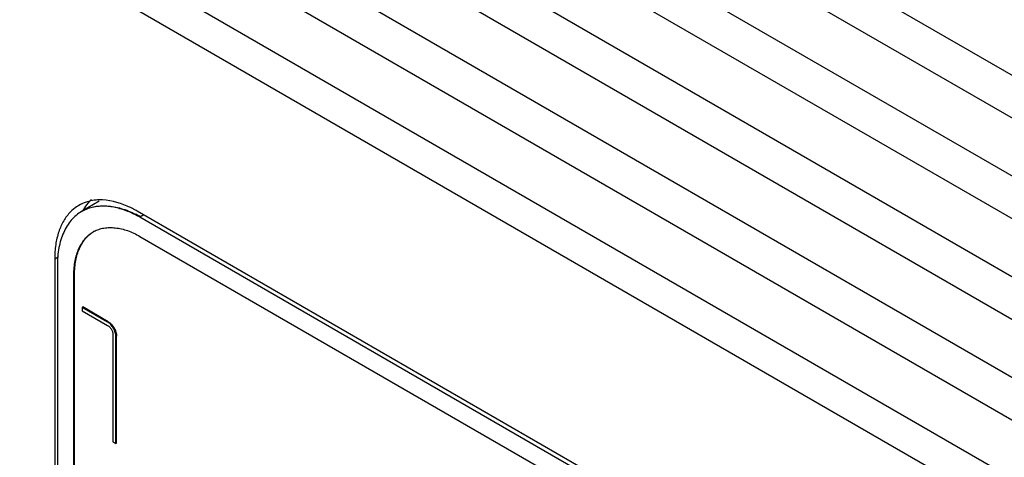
# Model space of a CAD drawing. Header units: inches. Extents: x 0 to 34, y 0 to 22.
# Tile 48 of 124: x 3.2 to 4.3, y 16.9 to 17.4. Entities that reach past the tile are written whole.
import ezdxf

# ---------------------------------------------------------------- set-up
doc = ezdxf.new("R2010")
doc.units = ezdxf.units.IN
doc.header["$LTSCALE"] = 1.87
doc.header["$MEASUREMENT"] = 0
doc.layers.get('0').update_dxf_attribs({"linetype": 'CONTINUOUS'})
doc.layers.add('02___PRT_ALL_AXES', color=7, linetype='CONTINUOUS')

msp = doc.modelspace()

# ---------------------------------------------------------------- linework, layer by layer
at = {"color": 7, "linetype": 'CONTINUOUS'}
for p, q in [((7.19459, 15.64535), (1.18418, 19.11569)), ((7.21034, 15.59058), (1.19993, 19.06091)), ((7.19459, 15.53758), (1.18418, 19.00791)), ((7.21034, 15.4828), (1.19993, 18.95314)), ((7.19459, 15.42981), (1.18418, 18.90014)), ((7.21034, 15.37503), (1.19993, 18.84536)), ((7.19459, 15.32203), (1.18418, 18.79237)), ((7.21034, 15.26726), (1.19993, 18.73759)), ((7.19459, 15.21426), (1.18418, 18.68459)), ((7.26832, 15.13213), (1.1872, 18.64329)), ((3.28138, 17.18501), (3.28067, 17.1846)), ((3.34742, 17.18087), (3.34318, 17.17842)), ((5.11094, 16.15772), (3.34318, 17.17841)), ((3.34317, 17.15799), (5.11094, 16.1373)), ((3.25478, 17.12738), (3.25478, 16.59028)), ((3.27316, 17.11758), (3.27246, 17.11717)), ((3.27246, 16.62125), (3.27246, 17.11717)), ((3.27316, 16.62216), (3.27316, 17.11758)), ((3.28206, 17.08245), (3.28135, 17.08204)), ((3.28135, 17.08204), (3.28135, 17.07845)), ((3.30861, 17.0663), (3.28135, 17.08204)), ((3.30932, 17.06671), (3.28206, 17.08245)), ((3.28135, 17.07845), (3.30861, 17.06272)), ((3.30932, 17.06671), (3.30861, 17.0663)), ((3.30932, 17.06671), (3.31087, 17.06564)), ((3.31434, 17.05278), (3.31434, 16.9381)), ((3.31815, 17.0514), (3.31745, 17.05099)), ((3.31745, 16.9363), (3.31745, 17.05099)), ((3.31815, 16.93671), (3.31815, 17.0514)), ((3.31434, 16.9381), (3.31745, 16.9363)), ((3.31815, 16.93671), (3.31745, 16.9363))]:
    msp.add_line(p, q, dxfattribs=at)
for centre, radius, start, end in [((3.29999, 17.15113), 0.03864, 118.80002, 120.00098), ((3.29044, 17.08709), 0.10545, 59.99155, 62.97276), ((3.29177, 17.08865), 0.10414, 59.97642, 63.26411), ((3.30885, 17.13577), 0.03126, 118.51062, 120.00064)]:
    msp.add_arc(centre, radius, start, end, dxfattribs=at)
for points, knots in [([(3.28138, 17.18501), (3.28328, 17.18611), (3.28732, 17.188), (3.29383, 17.18984), (3.30074, 17.19074), (3.3106, 17.19069), (3.32361, 17.18823), (3.33362, 17.18418), (3.33862, 17.18166)], [0, 0, 0, 0, 0.1105205, 0.2230717, 0.3392232, 0.4600826, 0.718084, 1, 1, 1, 1]), ([(3.28794, 17.18787), (3.28737, 17.18768), (3.28512, 17.18687), (3.28294, 17.18586), (3.28138, 17.185)], [0, 0, 0, 0, 0.2515846, 1, 1, 1, 1]), ([(3.33836, 17.18102), (3.33405, 17.18322), (3.32542, 17.18688), (3.31224, 17.19005), (3.29964, 17.19061), (3.29163, 17.18911), (3.28794, 17.18787)], [0, 0, 0, 0, 0.2784871, 0.5368357, 0.7761261, 1, 1, 1, 1]), ([(3.28067, 17.1846), (3.27861, 17.18341), (3.27466, 17.18061), (3.26947, 17.17537), (3.26503, 17.16918), (3.26, 17.15957), (3.2558, 17.14553), (3.25478, 17.13361), (3.25478, 17.12738)], [0, 0, 0, 0, 0.1089628, 0.2202495, 0.3356086, 0.4562212, 0.7152825, 1, 1, 1, 1]), ([(3.29394, 17.16324), (3.29558, 17.16413), (3.29908, 17.16564), (3.30472, 17.16702), (3.3107, 17.16755), (3.31923, 17.16713), (3.33043, 17.16443), (3.33893, 17.16043), (3.34317, 17.15799)], [0, 0, 0, 0, 0.109034, 0.2205351, 0.3361008, 0.4568255, 0.7157521, 1, 1, 1, 1]), ([(3.27246, 17.11717), (3.27246, 17.12214), (3.27328, 17.13166), (3.27666, 17.14287), (3.2807, 17.15054), (3.28426, 17.15547), (3.28841, 17.15965), (3.29158, 17.16189), (3.29323, 17.16284)], [0, 0, 0, 0, 0.284687, 0.5435472, 0.6641113, 0.7794943, 0.890882, 1, 1, 1, 1]), ([(3.27316, 17.11758), (3.27316, 17.12247), (3.27396, 17.13183), (3.27722, 17.14288), (3.28112, 17.15047), (3.28457, 17.15539), (3.28858, 17.15958), (3.29164, 17.16186), (3.29324, 17.16283)], [0, 0, 0, 0, 0.2842456, 0.5431695, 0.6638936, 0.7794597, 0.8909626, 1, 1, 1, 1]), ([(3.31745, 17.05099), (3.31745, 17.05168), (3.31731, 17.05312), (3.31662, 17.0561), (3.31503, 17.0598), (3.31262, 17.06302), (3.31039, 17.06512), (3.30921, 17.06596), (3.30861, 17.0663)], [0, 0, 0, 0, 0.1126688, 0.2359733, 0.4999631, 0.7639896, 0.8873185, 1, 1, 1, 1]), ([(3.30861, 17.06272), (3.309, 17.06249), (3.30977, 17.06195), (3.31123, 17.06059), (3.31277, 17.05849), (3.31381, 17.05611), (3.31426, 17.05418), (3.31434, 17.05324), (3.31434, 17.05278)], [0, 0, 0, 0, 0.1137629, 0.2373346, 0.5000061, 0.7626742, 0.886242, 1, 1, 1, 1]), ([(3.31087, 17.06564), (3.31179, 17.06492), (3.31352, 17.06321), (3.31492, 17.06122), (3.31555, 17.06014)], [0, 0, 0, 0, 0.4835816, 1, 1, 1, 1]), ([(3.31555, 17.06014), (3.31576, 17.05979), (3.31652, 17.05836), (3.31713, 17.05685), (3.31747, 17.05569)], [0, 0, 0, 0, 0.254264, 1, 1, 1, 1]), ([(3.31747, 17.05569), (3.31769, 17.05496), (3.31802, 17.05354), (3.31815, 17.05209), (3.31815, 17.0514)], [0, 0, 0, 0, 0.5226232, 1, 1, 1, 1])]:
    msp.add_open_spline(points, degree=3, knots=knots, dxfattribs=at)
at = {"layer": '02___PRT_ALL_AXES', "color": 7, "linetype": 'CONTINUOUS'}
for p, q in [((3.29967, 17.19558), (3.28138, 17.18502)), ((5.11518, 16.16018), (3.34034, 17.18495)), ((3.25196, 17.13393), (3.25571, 17.13609)), ((3.25196, 17.13393), (3.25196, 16.57948))]:
    msp.add_line(p, q, dxfattribs=at)
msp.add_arc((3.32914, 17.15947), 0.05388, 147.55872, 151.78873, dxfattribs=at)
for points, knots in [([(3.27784, 17.19114), (3.27703, 17.19067), (3.2738, 17.18866), (3.27085, 17.1862), (3.26884, 17.18417)], [0, 0, 0, 0, 0.2484293, 1, 1, 1, 1]), ([(3.28839, 17.19546), (3.28746, 17.19522), (3.28381, 17.19413), (3.28031, 17.19256), (3.27784, 17.19114)], [0, 0, 0, 0, 0.2528677, 1, 1, 1, 1]), ([(3.29095, 17.1973), (3.29027, 17.19665), (3.28758, 17.1939), (3.28523, 17.19082), (3.28368, 17.18837)], [0, 0, 0, 0, 0.2449713, 1, 1, 1, 1]), ([(3.29916, 17.19698), (3.29823, 17.19695), (3.29461, 17.19674), (3.291, 17.19614), (3.28839, 17.19546)], [0, 0, 0, 0, 0.2558279, 1, 1, 1, 1]), ([(3.34034, 17.18495), (3.33689, 17.18695), (3.32411, 17.19349), (3.30957, 17.1973), (3.29916, 17.19698)], [0, 0, 0, 0, 0.2768515, 1, 1, 1, 1]), ([(3.26884, 17.18417), (3.26604, 17.18135), (3.26101, 17.17466), (3.25574, 17.16272), (3.2526, 17.14888), (3.25196, 17.13905), (3.25196, 17.13393)], [0, 0, 0, 0, 0.219726, 0.4571136, 0.7170176, 1, 1, 1, 1])]:
    msp.add_open_spline(points, degree=3, knots=knots, dxfattribs=at)

doc.saveas('drawing.dxf')
